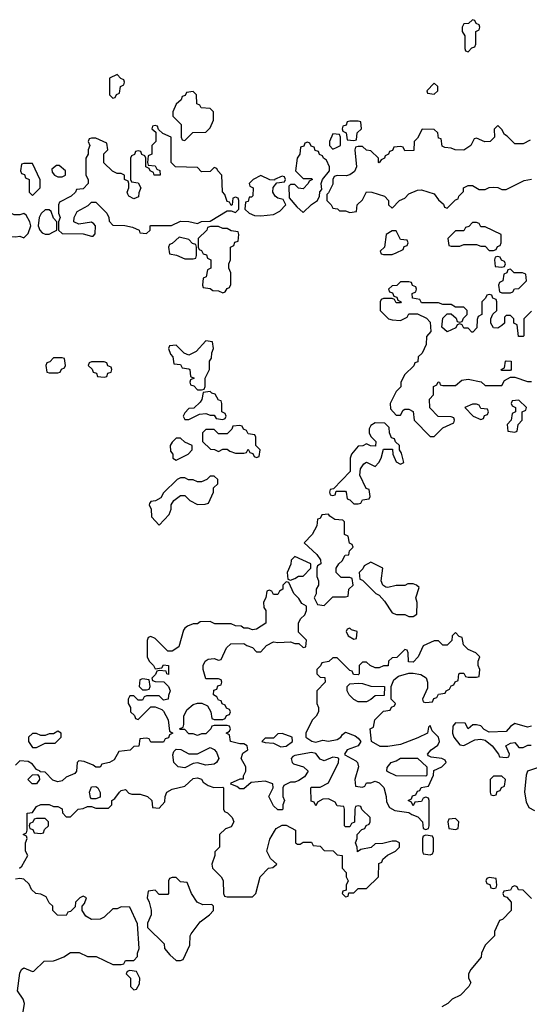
# Model space of a CAD drawing. Header units: inches. Extents: x 2769577 to 2880010, y 685631 to 825129.
# Tile 134 of 155: x 2841170 to 2843579, y 774326 to 778986. Entities that reach past the tile are written whole.
import ezdxf

# ---------------------------------------------------------------- set-up
doc = ezdxf.new("R2010")
doc.units = ezdxf.units.IN
doc.header["$MEASUREMENT"] = 0
doc.layers.add('C8747', color=7, linetype='Continuous')

msp = doc.modelspace()

# ---------------------------------------------------------------- linework, layer by layer
at = {"layer": 'C8747', "color": 4, "elevation": 4}
for points in [[(2843310, 778986), (2843292, 778968), (2843270, 778966), (2843262, 778950), (2843262, 778930), (2843274, 778910), (2843274, 778850), (2843278, 778838), (2843290, 778834), (2843307.3, 778852.7), (2843322, 778858), (2843326, 778870), (2843326, 778930), (2843342, 778938), (2843346, 778950), (2843342, 778962), (2843327.3, 778967.3), (2843322, 778982)], [(2841630, 778726), (2841594, 778710), (2841594, 778630), (2841610, 778614), (2841622, 778618), (2841627.3, 778632.7), (2841642, 778638), (2841646, 778670), (2841662, 778678), (2841666, 778690), (2841662, 778702), (2841647.3, 778707.3)], [(2843130, 778686), (2843094, 778650), (2843098, 778638), (2843130, 778634), (2843146, 778650), (2843146, 778670)], [(2841990, 778646), (2841958, 778642), (2841952.7, 778627.3), (2841938, 778622), (2841932.7, 778607.3), (2841910, 778586), (2841894, 778550), (2841894, 778530), (2841934, 778490), (2841934, 778430), (2841938, 778418), (2841950, 778414), (2841988, 778452), (2842050, 778454), (2842070, 778474), (2842086, 778510), (2842086, 778550), (2842070, 778566), (2842028.4, 778568.4), (2842022, 778582), (2842007.3, 778587.3), (2842006, 778630)], [(2842770, 778506), (2842730, 778506), (2842718, 778502), (2842712.7, 778487.3), (2842698, 778482), (2842694, 778470), (2842698, 778458), (2842714, 778450), (2842718, 778418), (2842750, 778414), (2842762, 778418), (2842766, 778450), (2842786, 778470), (2842782, 778502)], [(2841810, 778486), (2841798, 778482), (2841794, 778470), (2841814, 778454), (2841814, 778410), (2841794, 778390), (2841794, 778350), (2841778, 778342), (2841774, 778310), (2841778, 778298), (2841810, 778294), (2841818, 778278), (2841832.7, 778272.7), (2841834, 778250), (2841806, 778250), (2841802, 778262), (2841786, 778270), (2841782, 778282), (2841766, 778290), (2841766, 778330), (2841762, 778342), (2841747.3, 778347.3), (2841742, 778362), (2841730, 778366), (2841718, 778362), (2841712.7, 778347.3), (2841698, 778342), (2841694, 778330), (2841694, 778230), (2841698, 778218), (2841730, 778214), (2841742, 778190), (2841732.7, 778167.3), (2841731.6, 778148.4), (2841710, 778138), (2841686, 778150), (2841680.4, 778160.4), (2841678, 778170), (2841686, 778190), (2841686, 778210), (2841682, 778222), (2841666, 778230), (2841666, 778250), (2841650, 778258), (2841630, 778258), (2841608.4, 778268.4), (2841568.4, 778308.4), (2841568.4, 778351.6), (2841586, 778370), (2841582, 778402), (2841530, 778426), (2841510, 778426), (2841498, 778422), (2841494, 778410), (2841502, 778390), (2841494, 778370), (2841494, 778350), (2841482, 778330), (2841482, 778250), (2841494, 778230), (2841494, 778210), (2841470, 778186), (2841438, 778182), (2841434, 778170), (2841414, 778150), (2841358, 778122), (2841354, 778110), (2841354, 778070), (2841362, 778050), (2841354, 778030), (2841354, 777990), (2841370, 777974), (2841470, 777972), (2841510, 777962), (2841518, 777962), (2841527.3, 777972.7), (2841528, 778010), (2841520.4, 778020.4), (2841510, 778028), (2841450, 778018), (2841426, 778030), (2841428, 778050), (2841442, 778078), (2841493.6, 778106.4), (2841510, 778122), (2841530, 778122), (2841582, 778070), (2841592, 778050), (2841592.7, 778032.7), (2841610, 778014), (2841667.3, 778012.7), (2841703.6, 778003.6), (2841734, 777990), (2841738, 777978), (2841770, 777974), (2841786, 777990), (2841786, 778010), (2841790, 778012), (2841887.3, 778012.7), (2841930, 778032), (2841968.9, 778031.1), (2842010, 778022), (2842030, 778031), (2842070, 778032), (2842150, 778082), (2842170, 778082), (2842190, 778074), (2842206, 778090), (2842206, 778130), (2842202, 778142), (2842190, 778146), (2842178, 778142), (2842174, 778110), (2842170, 778106), (2842162, 778122), (2842150, 778126), (2842139, 778159), (2842128, 778172), (2842126, 778250), (2842106, 778270), (2842102, 778282), (2842090, 778286), (2842070, 778268), (2842030, 778266), (2842010, 778286), (2841906, 778290), (2841886, 778310), (2841886, 778430), (2841847.3, 778447.3), (2841826, 778466), (2841822, 778482)], [(2842530, 778406), (2842518, 778402), (2842512.7, 778387.3), (2842498, 778382), (2842494, 778350), (2842482, 778330), (2842474, 778270), (2842510, 778234), (2842550, 778234), (2842554, 778230), (2842538, 778222), (2842534, 778210), (2842510, 778186), (2842488.4, 778188.4), (2842470, 778206), (2842450, 778206), (2842442, 778198), (2842443.6, 778143.6), (2842479.6, 778099.6), (2842510, 778074), (2842548.9, 778111.1), (2842578, 778130), (2842588, 778150), (2842588.7, 778171.3), (2842598, 778182), (2842595.3, 778210), (2842602, 778230), (2842635.3, 778270), (2842635.3, 778290), (2842620.4, 778320.4), (2842606, 778330), (2842602, 778342), (2842587.3, 778347.3), (2842582, 778362), (2842567.3, 778367.3), (2842562, 778382), (2842547.3, 778387.3), (2842542, 778402)], [(2842650, 778446), (2842634, 778410), (2842634, 778390), (2842650, 778374), (2842670, 778382), (2842686, 778390), (2842686, 778430), (2842682, 778442)], [(2841230, 778306), (2841190, 778306), (2841178, 778302), (2841174, 778270), (2841178, 778258), (2841192.7, 778252.7), (2841198, 778238), (2841214, 778230), (2841214, 778170), (2841230, 778154), (2841266, 778190), (2841267.3, 778227.3)], [(2841356.4, 778296.4), (2841343.6, 778296.4), (2841322, 778278), (2841323.6, 778263.6), (2841334, 778250), (2841350, 778242), (2841370, 778242), (2841386, 778250), (2841386, 778270)], [(2842310, 778248), (2842274, 778230), (2842254, 778210), (2842258, 778198), (2842274, 778190), (2842272.7, 778152.7), (2842266, 778146), (2842254, 778146), (2842250, 778126), (2842238, 778122), (2842234, 778090), (2842254, 778070), (2842279.6, 778059.6), (2842310, 778058), (2842370, 778064.7), (2842400.4, 778079.6), (2842428, 778110), (2842415.3, 778135.3), (2842390, 778142), (2842378, 778150), (2842366, 778170), (2842368.4, 778191.6), (2842386, 778214), (2842422, 778218), (2842426, 778230), (2842422, 778242), (2842410, 778246), (2842374, 778230), (2842374, 778226), (2842352.7, 778227.3)], [(2841090, 778088), (2841050, 778086), (2841042, 778070), (2841079.8, 778039.8), (2841096.3, 778016.3), (2841104.7, 777970), (2841110, 777962), (2841150, 777958), (2841170, 777962), (2841190, 777954), (2841210, 777974), (2841222, 778010), (2841218, 778030), (2841200.4, 778060.4), (2841190, 778068), (2841170, 778062), (2841143.1, 778063.1)], [(2841310, 778086), (2841290, 778086), (2841271.6, 778068.4), (2841262, 778050), (2841258, 778010), (2841264.7, 777990), (2841276.9, 777976.9), (2841290, 777971.3), (2841310, 777971.3), (2841330, 777982), (2841346, 777990), (2841346, 778030), (2841330, 778046), (2841318, 778078)], [(2842110, 778008), (2842072.7, 778007.3), (2842058, 778002), (2842054, 777990), (2842014, 777950), (2842014, 777910), (2842018, 777898), (2842030, 777894), (2842038, 777878), (2842052.7, 777872.7), (2842058, 777858), (2842074, 777850), (2842074, 777810), (2842058, 777802), (2842051.6, 777768.4), (2842038, 777762), (2842034, 777730), (2842038, 777718), (2842070, 777714), (2842083.6, 777703.6), (2842110, 777702), (2842130, 777694), (2842142, 777698), (2842150, 777714), (2842162, 777718), (2842167.3, 777732.7), (2842167.3, 777787.3), (2842158, 777810), (2842158, 777830), (2842166, 777850), (2842166, 777910), (2842182, 777918), (2842187.3, 777932.7), (2842202, 777938), (2842206, 777970), (2842202, 777982), (2842170, 777986), (2842150, 777998), (2842130, 777998)], [(2843330, 778026), (2843310, 778026), (2843292.7, 778007.3), (2843278, 778002), (2843270, 777986), (2843230, 777986), (2843194, 777950), (2843198, 777918), (2843210, 777914), (2843250, 777914), (2843270, 777922), (2843330, 777922), (2843350, 777914), (2843370, 777914), (2843390, 777894), (2843410, 777894), (2843422, 777898), (2843428, 777912), (2843442, 777918), (2843446, 777930), (2843446, 777970), (2843370, 778006), (2843350, 778006), (2843342, 778022)], [(2841923.6, 777956.4), (2841890, 777926), (2841878, 777922), (2841874, 777910), (2841878, 777878), (2841911.6, 777871.6), (2841950, 777854), (2841990, 777854), (2842002, 777858), (2842006, 777870), (2842006, 777910), (2842002, 777922), (2841987.3, 777927.3), (2841970, 777946)], [(2842950, 777986), (2842930, 777986), (2842902, 777970), (2842894, 777910), (2842874, 777890), (2842878, 777878), (2842890, 777874), (2842930, 777874), (2842950, 777882), (2842982, 777898), (2842987.3, 777912.7), (2843002, 777918), (2843006, 777930), (2843002, 777942), (2842970, 777946)], [(2843430, 777866), (2843418, 777862), (2843414, 777850), (2843418, 777818), (2843450, 777814), (2843462, 777818), (2843466, 777830), (2843462, 777842), (2843447.3, 777847.3), (2843442, 777862)], [(2843490, 777806), (2843478, 777802), (2843472.7, 777787.3), (2843458, 777782), (2843454, 777750), (2843438, 777742), (2843434, 777730), (2843438, 777698), (2843450, 777694), (2843490, 777694), (2843502, 777698), (2843508.4, 777711.6), (2843530, 777714), (2843566, 777750), (2843562, 777782), (2843547.3, 777787.3), (2843508, 777788)], [(2842050, 777466), (2842003.6, 777416.4), (2841970, 777398), (2841947.3, 777407.3), (2841910, 777446), (2841878, 777442), (2841874, 777430), (2841883.6, 777403.6), (2841894, 777390), (2841898, 777358), (2841930, 777354), (2841938, 777338), (2841970, 777334), (2841974, 777330), (2841978, 777298), (2841994, 777290), (2841978, 777282), (2841974, 777270), (2841978, 777258), (2841992.7, 777252.7), (2842010, 777234), (2842030, 777234), (2842042, 777238), (2842046, 777250), (2842046, 777290), (2842068, 777330), (2842068, 777370), (2842076.4, 777383.6), (2842078, 777410), (2842086, 777430), (2842082, 777462)], [(2841370, 777386), (2841330, 777386), (2841312.7, 777367.3), (2841298, 777362), (2841294, 777350), (2841298, 777318), (2841310, 777314), (2841350, 777314), (2841362, 777318), (2841367.3, 777332.7), (2841382, 777338), (2841386, 777350), (2841382, 777382)], [(2841570, 777366), (2841510, 777366), (2841498, 777362), (2841494, 777350), (2841512.7, 777332.7), (2841518, 777318), (2841532.7, 777312.7), (2841538, 777298), (2841570, 777294), (2841582, 777298), (2841587.3, 777312.7), (2841602, 777318), (2841606, 777330), (2841602, 777342), (2841587.3, 777347.3), (2841582, 777362)], [(2843450, 777326), (2843446, 777330), (2843462, 777338), (2843466, 777370), (2843470, 777372), (2843494, 777370), (2843494, 777330), (2843490, 777326)], [(2842070, 777226), (2842038, 777222), (2842031.6, 777188.4), (2842023.6, 777176.4), (2841992.7, 777147.3), (2841970, 777146), (2841950, 777126), (2841942, 777110), (2841950, 777094), (2841970, 777094), (2842020.4, 777119.6), (2842050, 777122), (2842070, 777114), (2842090, 777114), (2842098, 777098), (2842130, 777094), (2842142, 777098), (2842146, 777110), (2842142, 777122), (2842126, 777130), (2842126, 777170), (2842122, 777182), (2842110, 777186), (2842094, 777214), (2842078, 777218)], [(2843330, 777166), (2843310, 777166), (2843274, 777150), (2843314, 777110), (2843350, 777094), (2843362, 777098), (2843367.3, 777112.7), (2843382, 777118), (2843386, 777130), (2843382, 777142), (2843350, 777146), (2843342, 777162)], [(2843530, 777186), (2843498, 777182), (2843494, 777170), (2843498, 777158), (2843514, 777150), (2843514, 777130), (2843498, 777122), (2843494, 777090), (2843474, 777070), (2843478, 777038), (2843510, 777034), (2843522, 777038), (2843526, 777070), (2843546, 777090), (2843546, 777130), (2843562, 777138), (2843566, 777150)], [(2842210, 777066), (2842178, 777062), (2842172.7, 777047.3), (2842150, 777026), (2842110, 777026), (2842090, 777046), (2842050, 777046), (2842034, 777030), (2842034, 776990), (2842072.7, 776952.7), (2842091.6, 776951.6), (2842110, 776942), (2842130, 776954), (2842150, 776954), (2842163.6, 776943.6), (2842190, 776934), (2842230, 776934), (2842242, 776938), (2842250, 776954), (2842258, 776938), (2842272.7, 776932.7), (2842278, 776918), (2842290, 776914), (2842302, 776918), (2842306, 776950), (2842286, 776970), (2842286, 777010), (2842282, 777022), (2842250, 777026), (2842242, 777042), (2842227.3, 777047.3), (2842222, 777062)], [(2842850, 777078), (2842830, 777066), (2842822, 777050), (2842822, 777030), (2842830, 777014), (2842854, 776990), (2842852.7, 776967.3), (2842828.4, 776968.4), (2842810, 776978), (2842791.6, 776968.4), (2842770, 776968), (2842738, 776930), (2842732, 776910), (2842732.7, 776847.3), (2842654, 776766), (2842638, 776762), (2842634, 776750), (2842638, 776738), (2842650, 776734), (2842662, 776738), (2842666, 776754), (2842710, 776754), (2842714, 776750), (2842718, 776718), (2842730, 776714), (2842750, 776694), (2842770, 776694), (2842782, 776698), (2842790, 776714), (2842822, 776718), (2842826, 776730), (2842822, 776762), (2842807.3, 776767.3), (2842778, 776830), (2842780.4, 776859.6), (2842796.4, 776883.6), (2842810, 776892), (2842850, 776872), (2842868, 776890), (2842878, 776910), (2842890, 776954), (2842932.7, 776952.7), (2842934, 776930), (2842950, 776894), (2842970, 776882), (2842986, 776890), (2842974.6, 776934.6), (2842966, 776950), (2842966, 776970), (2842947.3, 776987.3), (2842942, 777002), (2842927.3, 777007.3), (2842918, 777030), (2842916.4, 777056.4), (2842896.4, 777076.4)], [(2841930, 777006), (2841910, 777006), (2841890, 776986), (2841882, 776970), (2841883.6, 776943.6), (2841894, 776930), (2841894, 776910), (2841910, 776902), (2841966, 776930), (2841986, 776950), (2841986, 776970), (2841950, 776986)], [(2842090, 776826), (2842070, 776826), (2842054, 776810), (2842030, 776798), (2842010, 776798), (2841990, 776808), (2841968.4, 776808.4), (2841950, 776818), (2841930, 776818), (2841914, 776810), (2841850, 776746), (2841836.9, 776723.1), (2841811.6, 776708.4), (2841790, 776706), (2841783.6, 776696.4), (2841782, 776690), (2841792, 776670), (2841792.7, 776632.7), (2841830, 776594), (2841876.4, 776643.6), (2841886, 776670), (2841886, 776690), (2841898, 776710), (2841930, 776734), (2841950, 776734), (2841974, 776710), (2842010, 776692), (2842047.3, 776692.7), (2842062, 776698), (2842086, 776750), (2842086, 776770), (2842106, 776790), (2842106, 776810)], [(2842630, 776646), (2842598, 776642), (2842590, 776626), (2842578, 776622), (2842574, 776590), (2842552, 776550), (2842514, 776510), (2842574.8, 776454.8), (2842592, 776430), (2842594, 776410), (2842578, 776402), (2842574, 776390), (2842574, 776350), (2842582, 776330), (2842582, 776310), (2842572, 776290), (2842571.6, 776268.4), (2842562, 776250), (2842578, 776218), (2842610, 776214), (2842650, 776254), (2842710, 776254), (2842722, 776258), (2842726, 776290), (2842746, 776310), (2842742, 776342), (2842730, 776346), (2842690, 776346), (2842666, 776370), (2842666, 776390), (2842678, 776410), (2842694.6, 776425.4), (2842708.9, 776451.1), (2842726, 776454), (2842728.4, 776471.6), (2842746, 776490), (2842742, 776502), (2842728.4, 776508.4), (2842722, 776542), (2842706, 776550), (2842706, 776610), (2842698, 776618), (2842660.4, 776620.4), (2842636.4, 776636.4)], [(2842470, 776446), (2842452.7, 776427.3), (2842451.6, 776408.4), (2842434, 776370), (2842438, 776338), (2842450, 776334), (2842470, 776342), (2842488.4, 776351.6), (2842510, 776352), (2842546, 776390), (2842546, 776410)], [(2842830, 776418), (2842798, 776402), (2842792.7, 776387.3), (2842774, 776370), (2842778, 776338), (2842790, 776334), (2842854, 776270), (2842870, 776262), (2842894, 776234), (2842930, 776178), (2842951.6, 776171.6), (2842991.1, 776171.1), (2843010, 776162), (2843030, 776162), (2843047.3, 776172.7), (2843048.4, 776228.4), (2843042, 776250), (2843058, 776298), (2843046, 776310), (2843030, 776315.3), (2843004.7, 776315.3), (2842990, 776308), (2842950, 776308), (2842910, 776298), (2842900.4, 776300.4), (2842886, 776310), (2842878, 776330), (2842886, 776390)], [(2843230, 776086), (2843214, 776070), (2843212.7, 776047.3), (2843190, 776026), (2843170, 776026), (2843150, 776046), (2843130, 776046), (2843078, 776022), (2843054, 775970), (2843030, 775946), (2843007.3, 775947.3), (2843006, 775990), (2843002, 776002), (2842990, 776006), (2842952.7, 775967.3), (2842930, 775966), (2842914, 775950), (2842911.6, 775928.4), (2842890, 775928), (2842870, 775918), (2842850, 775918), (2842826, 775930), (2842810, 775946), (2842790, 775946), (2842774, 775930), (2842774, 775890), (2842770, 775886), (2842747.3, 775887.3), (2842742, 775902), (2842730, 775906), (2842670, 775966), (2842650, 775966), (2842631.6, 775948.4), (2842598, 775942), (2842592.7, 775927.3), (2842574, 775910), (2842574, 775890), (2842590, 775874), (2842612, 775872), (2842614, 775850), (2842574, 775810), (2842574, 775750), (2842582, 775730), (2842582, 775710), (2842572, 775690), (2842552, 775670), (2842522, 775610), (2842522, 775590), (2842550.9, 775570.9), (2842570, 775566.8), (2842603.2, 775576.8), (2842630, 775571), (2842670, 775578.8), (2842688.7, 775590), (2842696.4, 775603.6), (2842710, 775614), (2842756, 775596), (2842770, 775586), (2842782.8, 775570), (2842770.5, 775549.5), (2842718, 775530), (2842706, 775510), (2842706.4, 775506.4), (2842758.8, 775478.8), (2842766.8, 775470), (2842771.3, 775450), (2842754, 775390), (2842758, 775358), (2842790, 775354), (2842802, 775358), (2842810, 775374), (2842830, 775374), (2842850, 775382), (2842870, 775374), (2842891.6, 775351.6), (2842902, 775310), (2842903.6, 775283.6), (2842918, 775258), (2842943.6, 775243.6), (2843010, 775234), (2843023.6, 775223.6), (2843052.7, 775212.7), (2843074, 775190), (2843078, 775158), (2843090, 775154), (2843102, 775158), (2843106, 775170), (2843106, 775290), (2843102, 775302), (2843090, 775306), (2843078, 775302), (2843070, 775286), (2843038, 775282), (2843030, 775266), (2843022, 775282), (2843006, 775290), (2843022, 775298), (2843027.3, 775312.7), (2843042, 775318), (2843050, 775334), (2843062, 775338), (2843067.3, 775352.7), (2843102, 775358), (2843126, 775410), (2843127.3, 775432.7), (2843166, 775450), (2843186, 775470), (2843182, 775482), (2843166, 775490), (2843115.3, 775495.3), (2843102, 775502), (2843098, 775510), (2843115.3, 775530), (2843147, 775553), (2843154.5, 775570), (2843149.2, 775590), (2843120.2, 775620.2), (2843110, 775646), (2843102, 775638), (2843098, 775610), (2843052.8, 775587.2), (2842970, 775555.1), (2842910, 775546), (2842873.4, 775546.6), (2842833.2, 775570), (2842826, 775630), (2842842, 775638), (2842848.4, 775671.6), (2842890, 775714), (2842922, 775718), (2842928, 775732), (2842942, 775738), (2842946, 775750), (2842926, 775770), (2842926, 775830), (2842938, 775862), (2842960.4, 775879.6), (2843010, 775894), (2843030, 775894), (2843066.4, 775886.4), (2843091.1, 775871.1), (2843098, 775850), (2843098, 775822), (2843074, 775770), (2843078, 775758), (2843090, 775754), (2843122, 775758), (2843127.3, 775772.7), (2843142, 775778), (2843150, 775794), (2843182, 775798), (2843186, 775810), (2843202, 775818), (2843210, 775834), (2843222, 775838), (2843228, 775852), (2843242, 775858), (2843246, 775890), (2843250, 775894), (2843270, 775894), (2843278, 775878), (2843290, 775874), (2843330, 775874), (2843342, 775878), (2843346, 775910), (2843338, 775930), (2843338, 775950), (2843346, 775970), (2843326, 775990), (2843290, 776006), (2843267.3, 776027.3), (2843262, 776062), (2843247.3, 776067.3)], [(2842730, 776106), (2842718, 776102), (2842714, 776090), (2842722, 776070), (2842750, 776054), (2842762, 776058), (2842766, 776090), (2842738, 776098)], [(2841750, 775866), (2841738, 775862), (2841734, 775830), (2841750, 775814), (2841770, 775814), (2841782, 775818), (2841786, 775830), (2841782, 775862)], [(2842770, 775758), (2842750, 775768), (2842728, 775790), (2842718, 775810), (2842718, 775830), (2842730, 775842), (2842770, 775846), (2842790, 775844.7), (2842830, 775832), (2842894, 775830), (2842892.7, 775787.3), (2842850, 775786), (2842830, 775768), (2842810, 775758)], [(2841350, 775618), (2841330, 775606), (2841310, 775606), (2841290, 775598), (2841270, 775598), (2841250, 775608), (2841230, 775608), (2841212, 775590), (2841212, 775570), (2841230, 775542), (2841250, 775542), (2841290, 775562), (2841338, 775562), (2841366, 775590), (2841366, 775610)], [(2842410, 775608), (2842390, 775606), (2842370, 775586), (2842330, 775586), (2842314, 775570), (2842330, 775564.7), (2842370, 775562), (2842404.9, 775544.9), (2842430, 775547.7), (2842459, 775570), (2842458, 775590)], [(2842050, 775458.4), (2842010, 775469.3), (2841990, 775466), (2841950, 775445.1), (2841919, 775450), (2841898, 775470), (2841894, 775506), (2841898, 775522), (2841910, 775534), (2841931.6, 775531.6), (2841970, 775512), (2842010, 775511.3), (2842070, 775542), (2842090, 775532), (2842099.9, 775519.9), (2842110.6, 775490), (2842100.7, 775470), (2842090, 775462)], [(2843090, 775406), (2842950, 775408), (2842910, 775426), (2842906, 775430), (2842907.3, 775447.3), (2842926, 775470), (2842950, 775478), (2842969.4, 775490.6), (2843051.3, 775491.3), (2843094, 775450), (2843094, 775410)], [(2841250, 775369.3), (2841229.5, 775369.5), (2841208.7, 775390), (2841230, 775411.3), (2841254, 775414), (2841262, 775402), (2841262.8, 775390)], [(2843450, 775406), (2843410, 775406), (2843394, 775390), (2843394, 775330), (2843398, 775318), (2843410, 775314), (2843422, 775318), (2843427.3, 775332.7), (2843442, 775338), (2843447.3, 775352.7), (2843462, 775358), (2843466, 775390)], [(2841510, 775298), (2841504, 775304), (2841499.3, 775330), (2841510, 775354.8), (2841530, 775356.3), (2841538.8, 775350), (2841551.1, 775328.9), (2841550, 775306), (2841530, 775298)], [(2841290, 775206), (2841250, 775206), (2841238, 775202), (2841232.7, 775187.3), (2841218, 775182), (2841214, 775170), (2841218, 775158), (2841232.7, 775152.7), (2841238, 775138), (2841270, 775134), (2841282, 775138), (2841287.3, 775152.7), (2841306, 775170), (2841306, 775190)], [(2843230, 775206), (2843198, 775202), (2843194, 775190), (2843198, 775158), (2843230, 775154), (2843242, 775158), (2843246, 775190)], [(2843090, 775126), (2843078, 775122), (2843074, 775110), (2843074, 775050), (2843078, 775038), (2843110, 775034), (2843122, 775038), (2843126, 775050), (2843126, 775110), (2843122, 775122)], [(2841910, 774926), (2841890, 774926), (2841878, 774922), (2841874, 774910), (2841874, 774850), (2841870, 774846), (2841830, 774846), (2841810, 774866), (2841778, 774862), (2841772, 774830), (2841782, 774810), (2841791.6, 774771.6), (2841792, 774750), (2841774, 774710), (2841774, 774690), (2841852.7, 774612.7), (2841854, 774590), (2841879.6, 774559.6), (2841910, 774534), (2841930, 774534), (2841942, 774538), (2841974.6, 774605.4), (2841975.3, 774650), (2841980.2, 774659.8), (2842023.7, 774716.3), (2842068, 774750), (2842086, 774770), (2842086, 774790), (2842078, 774798), (2842036.4, 774796.4), (2842009.2, 774809.2), (2841982, 774850), (2841962, 774902), (2841930, 774906)], [(2843390, 774926), (2843378, 774922), (2843374, 774910), (2843378, 774898), (2843392.7, 774892.7), (2843398, 774878), (2843410, 774874), (2843422, 774878), (2843426, 774890), (2843422, 774922)], [(2841690, 774486), (2841678, 774482), (2841674, 774470), (2841694, 774450), (2841694, 774410), (2841710, 774394), (2841722, 774398), (2841736.4, 774423.6), (2841738, 774450), (2841722, 774482)]]:
    msp.add_lwpolyline(points, close=True, dxfattribs=at)
for points in [[(2843583.6, 778416.4), (2843550, 778398), (2843510, 778398), (2843474.6, 778434.6), (2843462, 778442), (2843450, 778466), (2843430, 778486), (2843412.7, 778467.3), (2843414, 778430), (2843394, 778410), (2843368.4, 778408.4), (2843330, 778426), (2843318, 778422), (2843302, 778390), (2843270, 778369.2), (2843229.3, 778369.3), (2843210, 778378), (2843180.4, 778380.4), (2843167.3, 778387.3), (2843162, 778422), (2843150, 778426), (2843146, 778450), (2843130, 778466), (2843072.7, 778467.3), (2843050, 778426), (2843034, 778410), (2843032.7, 778367.3), (2842990, 778366), (2842982, 778382), (2842970, 778386), (2842938, 778382), (2842932.7, 778367.3), (2842918, 778362), (2842914, 778350), (2842898, 778342), (2842894, 778330), (2842878, 778322), (2842870, 778308), (2842866, 778310), (2842866, 778330), (2842830, 778366), (2842808.7, 778368.7), (2842790, 778386), (2842770, 778386), (2842758, 778382), (2842754, 778370), (2842762, 778290), (2842752.1, 778267.9), (2842730, 778252.3), (2842713.2, 778246.8), (2842670.7, 778249.3), (2842656.9, 778243.1), (2842650.8, 778229.2), (2842650, 778208), (2842630, 778166), (2842622, 778158), (2842622, 778130), (2842642, 778110), (2842650, 778094), (2842671.6, 778091.6), (2842682, 778082), (2842710, 778082), (2842730, 778074), (2842762, 778078), (2842766, 778110), (2842790, 778134), (2842808.7, 778171.3), (2842834, 778170), (2842894, 778150), (2842914, 778130), (2842914, 778110), (2842930, 778094), (2842966, 778130), (2842990, 778142), (2843010, 778162), (2843050, 778178.8), (2843070, 778181), (2843130, 778162), (2843150, 778134), (2843172.7, 778112.7), (2843178, 778098), (2843190, 778094), (2843230, 778134), (2843242, 778138), (2843246, 778150), (2843267.3, 778172.7), (2843268, 778190), (2843290, 778202), (2843310, 778202), (2843342, 778182), (2843370, 778182), (2843390, 778192), (2843410, 778194), (2843430, 778192), (2843450, 778182), (2843470, 778182), (2843554.6, 778225.4), (2843590, 778230.8)], [(2843590, 777606), (2843554, 777570), (2843554, 777490), (2843550, 777486), (2843527.3, 777487.3), (2843522, 777542), (2843506, 777550), (2843506, 777570), (2843490, 777586), (2843470, 777586), (2843462, 777578), (2843462, 777550), (2843450, 777538), (2843430, 777526), (2843410, 777528), (2843398, 777550), (2843398, 777570), (2843407.3, 777592.7), (2843426, 777610), (2843426, 777650), (2843422, 777662), (2843407.3, 777667.3), (2843402, 777682), (2843390, 777686), (2843378, 777682), (2843372.7, 777667.3), (2843354, 777650), (2843354, 777590), (2843338, 777582), (2843332.7, 777567.3), (2843331.6, 777528.4), (2843312.7, 777507.3), (2843307.3, 777507.3), (2843290, 777526), (2843270, 777526), (2843262, 777542), (2843250, 777546), (2843238, 777542), (2843231.6, 777528.4), (2843190, 777508), (2843166, 777530), (2843170, 777574), (2843190, 777594), (2843210, 777594), (2843232.7, 777572.7), (2843238, 777558), (2843250, 777554), (2843262, 777558), (2843267.3, 777572.7), (2843286, 777590), (2843286, 777610), (2843270, 777626), (2843230, 777626), (2843210, 777638), (2843170, 777638), (2843150, 777646), (2843070, 777646), (2843062, 777662), (2843027.3, 777667.3), (2843026, 777690), (2843042, 777698), (2843046, 777710), (2843042, 777722), (2843027.3, 777727.3), (2843022, 777742), (2843010, 777746), (2842970, 777746), (2842952.7, 777727.3), (2842930, 777726), (2842914, 777710), (2842918, 777698), (2842932.7, 777692.7), (2842938, 777678), (2842952.7, 777672.7), (2842958, 777658), (2842974, 777650), (2842970, 777646), (2842950, 777646), (2842942, 777662), (2842930, 777666), (2842890, 777666), (2842878, 777662), (2842874, 777650), (2842874, 777610), (2842914, 777570), (2842930, 777564.7), (2842970, 777562), (2843002, 777578), (2843010, 777594), (2843050, 777594), (2843092.7, 777572.7), (2843110, 777554), (2843114, 777510), (2843092.7, 777487.3), (2843091.6, 777448.4), (2843072.7, 777407.3), (2843054, 777390), (2843052.7, 777367.3), (2843038, 777362), (2843032.7, 777347.3), (2842990, 777306), (2842972, 777270), (2842971.6, 777248.4), (2842950, 777226), (2842922, 777170), (2842923.6, 777143.6), (2842950, 777114), (2842970, 777114), (2842982, 777138), (2842990, 777142), (2843010, 777142), (2843030, 777132), (2843034, 777090), (2843110, 777014), (2843130, 777014), (2843170, 777054), (2843222, 777078), (2843226, 777090), (2843222, 777102), (2843210, 777106), (2843148.4, 777108.4), (2843108.4, 777148.4), (2843108, 777190), (2843126, 777210), (2843126, 777250), (2843142, 777258), (2843148.4, 777271.6), (2843154, 777270), (2843158, 777258), (2843170, 777254), (2843230, 777254), (2843260.4, 777279.6), (2843290, 777284.7), (2843351.3, 777271.3), (2843370, 777254), (2843450, 777254), (2843462, 777278), (2843490, 777294), (2843510, 777294), (2843570, 777274), (2843590, 777274)], [(2841168.9, 774971.1), (2841180.4, 774979.6), (2841208, 775030), (2841198, 775050), (2841198, 775090), (2841206, 775110), (2841202, 775122), (2841186, 775130), (2841202, 775138), (2841206, 775150), (2841206, 775230), (2841230, 775234), (2841250, 775262), (2841270, 775271), (2841310, 775271), (2841330, 775262), (2841350, 775262), (2841371.3, 775251.3), (2841372.7, 775232.7), (2841390, 775214), (2841410, 775214), (2841446, 775250), (2841470, 775252), (2841490, 775262), (2841510, 775262), (2841530, 775254), (2841590, 775254), (2841606, 775270), (2841606, 775290), (2841620.4, 775299.6), (2841642, 775330), (2841650, 775338), (2841670, 775342), (2841686, 775326), (2841700.7, 775320.7), (2841739.8, 775319.8), (2841774, 775310), (2841794, 775290), (2841798, 775258), (2841830, 775254), (2841856.4, 775283.6), (2841858, 775310), (2841866, 775330), (2841890, 775344.7), (2841950, 775358), (2841990, 775394), (2842010, 775397.3), (2842030, 775390.8), (2842038, 775378), (2842061, 775361), (2842087.3, 775352.7), (2842130, 775354), (2842134, 775350), (2842134, 775250), (2842138, 775238), (2842152.7, 775232.7), (2842174, 775210), (2842182, 775190), (2842170, 775166), (2842143.6, 775156.4), (2842114, 775130), (2842114, 775070), (2842092.7, 775047.3), (2842092, 775030), (2842078, 774990), (2842082, 774970), (2842122, 774930), (2842131.6, 774911.6), (2842134, 774850), (2842138, 774838), (2842150, 774834), (2842270, 774834), (2842286, 774850), (2842306, 774930), (2842346, 774970), (2842367.3, 774972.7), (2842386, 774990), (2842355.3, 775015.3), (2842339, 775050), (2842353.2, 775106.8), (2842374.6, 775145.4), (2842382, 775158), (2842410, 775174), (2842430, 775174), (2842474, 775150), (2842474, 775090), (2842483.6, 775083.6), (2842496.4, 775083.6), (2842510, 775094), (2842550, 775094), (2842558, 775078), (2842590, 775074), (2842610, 775054), (2842651.6, 775051.6), (2842670, 775034), (2842694, 775030), (2842694, 774970), (2842714, 774950), (2842714, 774930), (2842722, 774910), (2842714, 774890), (2842714, 774866), (2842698, 774862), (2842694, 774850), (2842710, 774834), (2842722, 774838), (2842726, 774854), (2842750, 774854), (2842770, 774874), (2842810, 774874), (2842866, 774930), (2842867.3, 774992.7), (2842882, 774998), (2842887.3, 775012.7), (2842908, 775032), (2842946, 775050), (2842966, 775070), (2842966, 775090), (2842950, 775098), (2842930, 775098), (2842887.3, 775087.3), (2842850, 775086), (2842831.6, 775068.4), (2842782, 775058), (2842767.3, 775047.3), (2842766, 775070), (2842758, 775090), (2842766, 775110), (2842766, 775130), (2842787.3, 775152.7), (2842802, 775158), (2842807.3, 775172.7), (2842822, 775178), (2842826, 775190), (2842826, 775210), (2842787.3, 775247.3), (2842782, 775262), (2842770, 775266), (2842758, 775262), (2842754, 775250), (2842752.7, 775187.3), (2842738, 775182), (2842730, 775166), (2842710, 775166), (2842706, 775170), (2842706, 775250), (2842702, 775262), (2842670, 775266), (2842662, 775282), (2842630, 775298), (2842603.6, 775296.4), (2842578, 775282), (2842570, 775266), (2842562, 775282), (2842547.3, 775287.3), (2842546, 775350), (2842550, 775354), (2842590, 775354), (2842630, 775374), (2842677.2, 775470), (2842678, 775490), (2842672.9, 775492.9), (2842650, 775495.1), (2842610, 775478), (2842590, 775486), (2842570, 775513.2), (2842550, 775518), (2842470, 775503.7), (2842461.7, 775498.3), (2842454, 775490), (2842457.3, 775470), (2842463.7, 775463.7), (2842512, 775450), (2842534, 775430), (2842516.9, 775403.1), (2842490, 775386), (2842470, 775378), (2842450, 775378), (2842418, 775362), (2842414, 775350), (2842414, 775310), (2842422, 775290), (2842414, 775270), (2842414, 775250), (2842410, 775246), (2842390, 775246), (2842370, 775266), (2842348, 775310), (2842368, 775350), (2842366, 775370), (2842330, 775382), (2842264.7, 775375.3), (2842230, 775346), (2842210, 775346), (2842196.4, 775356.4), (2842167.3, 775367.3), (2842170, 775374), (2842180.4, 775379.6), (2842212.7, 775392.7), (2842227.3, 775392.7), (2842227.3, 775407.3), (2842239.3, 775430), (2842239.3, 775450), (2842217.2, 775490), (2842225.2, 775514.8), (2842248, 775530), (2842246, 775550), (2842230, 775558), (2842210, 775558), (2842166, 775570), (2842162, 775602), (2842146, 775610), (2842162, 775618), (2842166, 775630), (2842162, 775642), (2842150, 775646), (2842090, 775646), (2842078, 775642), (2842074, 775630), (2842050, 775606), (2842030, 775606), (2842010, 775598), (2841990, 775606), (2841970, 775606), (2841950, 775626), (2841930, 775626), (2841926, 775630), (2841942, 775638), (2841946, 775650), (2841946, 775690), (2841960.2, 775719.8), (2841990, 775744.7), (2842010, 775751.3), (2842031.6, 775751.6), (2842058, 775738), (2842074, 775710), (2842078, 775678), (2842090, 775674), (2842130, 775674), (2842142, 775678), (2842147.3, 775692.7), (2842162, 775698), (2842166, 775710), (2842162, 775722), (2842147.3, 775727.3), (2842142, 775742), (2842127.3, 775747.3), (2842122, 775762), (2842110, 775766), (2842102, 775782), (2842086, 775790), (2842087.3, 775812.7), (2842102, 775818), (2842107.3, 775832.7), (2842122, 775838), (2842126, 775850), (2842122, 775862), (2842110, 775866), (2842050, 775866), (2842038, 775910), (2842038, 775930), (2842046, 775950), (2842060.4, 775959.6), (2842090, 775962), (2842110, 775954), (2842122, 775958), (2842147.3, 776012.7), (2842167.3, 776032.7), (2842230, 776034), (2842243.6, 776023.6), (2842270, 776014), (2842290, 775994), (2842310, 775994), (2842336.4, 776023.6), (2842370, 776042), (2842390, 776038), (2842450, 776042), (2842470, 776034), (2842490, 776034), (2842510, 776014), (2842522, 776018), (2842526, 776050), (2842488, 776088), (2842488, 776130), (2842498, 776150), (2842518, 776170), (2842526, 776190), (2842526, 776210), (2842503.1, 776223.1), (2842490, 776246), (2842466, 776270), (2842442, 776322), (2842430, 776326), (2842414, 776310), (2842414, 776290), (2842398, 776282), (2842390, 776266), (2842370, 776266), (2842362, 776282), (2842350, 776286), (2842338, 776282), (2842334, 776250), (2842322, 776230), (2842323.6, 776203.6), (2842334, 776190), (2842334, 776130), (2842290, 776102), (2842270, 776098), (2842250, 776106), (2842230, 776106), (2842216.4, 776116.4), (2842190, 776118), (2842170, 776126), (2842092.7, 776127.3), (2842070, 776138), (2842023.6, 776136.4), (2842010, 776126), (2841990, 776126), (2841963.6, 776116.4), (2841950, 776106), (2841943.6, 776096.4), (2841922, 776018), (2841890, 775998), (2841870, 775998), (2841810, 776058), (2841790, 776066), (2841778, 776062), (2841772.7, 776047.3), (2841772, 775970), (2841782, 775950), (2841802, 775930), (2841810, 775914), (2841842, 775918), (2841850, 775932), (2841874, 775930), (2841872.7, 775887.3), (2841866, 775890), (2841862, 775902), (2841830, 775906), (2841818, 775902), (2841812.7, 775887.3), (2841794, 775870), (2841798, 775858), (2841810, 775854), (2841852, 775852), (2841874, 775830), (2841882, 775810), (2841872.7, 775787.3), (2841872, 775770), (2841850, 775766), (2841830, 775786), (2841770, 775786), (2841758, 775782), (2841750, 775766), (2841730, 775766), (2841710, 775786), (2841690, 775786), (2841682, 775770), (2841682, 775750), (2841694, 775730), (2841694, 775710), (2841712.7, 775692.7), (2841718, 775678), (2841730, 775674), (2841790, 775734), (2841810, 775734), (2841842, 775722), (2841850, 775714), (2841871.6, 775671.6), (2841878, 775618), (2841894, 775610), (2841878, 775602), (2841872.7, 775587.3), (2841858, 775582), (2841850, 775566), (2841790, 775566), (2841782, 775582), (2841770, 775586), (2841738, 775582), (2841732.7, 775547.3), (2841710, 775546), (2841691.6, 775528.4), (2841638, 775522), (2841616.9, 775483.1), (2841594, 775470), (2841558, 775462), (2841550, 775448), (2841530, 775448), (2841518, 775458), (2841474.6, 775474.6), (2841450, 775478), (2841442, 775470), (2841438, 775430), (2841430, 775418), (2841390, 775401.2), (2841370, 775383.7), (2841350, 775378.4), (2841326.9, 775386.9), (2841290, 775424), (2841266, 775426), (2841266, 775430), (2841250, 775438), (2841230, 775462), (2841210, 775475.3), (2841170, 775478), (2841150, 775458)], [(2843590, 775642.7), (2843570, 775638), (2843510, 775655.3), (2843490, 775641.2), (2843470, 775617.2), (2843390, 775614.5), (2843366, 775626), (2843350, 775644), (2843330, 775648.7), (2843312, 775648), (2843290, 775629.2), (2843276.4, 775656.4), (2843230, 775658), (2843218, 775642), (2843216.3, 775610), (2843223, 775590), (2843250, 775554.8), (2843270, 775551), (2843322, 775578), (2843350, 775580.4), (2843370, 775576.3), (2843404, 775550), (2843434, 775510), (2843438, 775498), (2843470, 775494), (2843482, 775498), (2843486, 775510), (2843468.7, 775550), (2843490, 775562), (2843510, 775564.7), (2843530, 775542), (2843550, 775542), (2843572.7, 775552.7), (2843587.3, 775552.7)], [(2843660.9, 775459.1), (2843571.3, 775428.7), (2843564.7, 775410), (2843556, 775330), (2843563.6, 775283.6), (2843576.9, 775256.9), (2843604, 775244)], [(2841187, 774290), (2841193.2, 774330), (2841186, 774350), (2841159.3, 774390), (2841170, 774474), (2841178, 774490), (2841190, 774498), (2841230, 774482), (2841236.4, 774483.6), (2841286, 774530), (2841330, 774531.3), (2841344, 774536), (2841378, 774550), (2841410, 774571.3), (2841451.1, 774571.1), (2841490, 774552), (2841531.6, 774551.6), (2841610, 774514), (2841650, 774514), (2841662, 774518), (2841670, 774534), (2841710, 774534), (2841727.3, 774552.7), (2841727.3, 774567.3), (2841735.3, 774590), (2841727.3, 774707.3), (2841690, 774786), (2841650, 774788), (2841630, 774778), (2841610, 774778), (2841570, 774738), (2841550, 774728.7), (2841510, 774728), (2841483.1, 774743.1), (2841466, 774770), (2841466, 774790), (2841476.4, 774803.6), (2841486, 774830), (2841470, 774838), (2841454, 774830), (2841434, 774810), (2841432.7, 774787.3), (2841410, 774766), (2841398, 774762), (2841390, 774746), (2841348.4, 774748.4), (2841326, 774770), (2841326, 774790), (2841310, 774806), (2841294.6, 774834.6), (2841270, 774848), (2841246, 774850), (2841226, 774870), (2841214.6, 774894.6), (2841190, 774918), (2841170, 774922), (2841150, 774919)], [(2843590, 774826), (2843550, 774866), (2843527.3, 774867.3), (2843522, 774882), (2843510, 774886), (2843498, 774882), (2843490, 774866), (2843458, 774862), (2843454, 774850), (2843458, 774838), (2843472.7, 774832.7), (2843494, 774810), (2843494, 774770), (2843452.7, 774727.3), (2843438, 774722), (2843414, 774670), (2843414, 774650), (2843370, 774606), (2843352.7, 774567.3), (2843351.6, 774548.4), (2843302, 774490), (2843292, 774470), (2843292, 774450), (2843302, 774430), (2843294, 774410), (2843254, 774370), (2843214, 774350), (2843194, 774330), (2843165.4, 774314.6)]]:
    msp.add_lwpolyline(points, dxfattribs=at)

doc.saveas('drawing.dxf')
